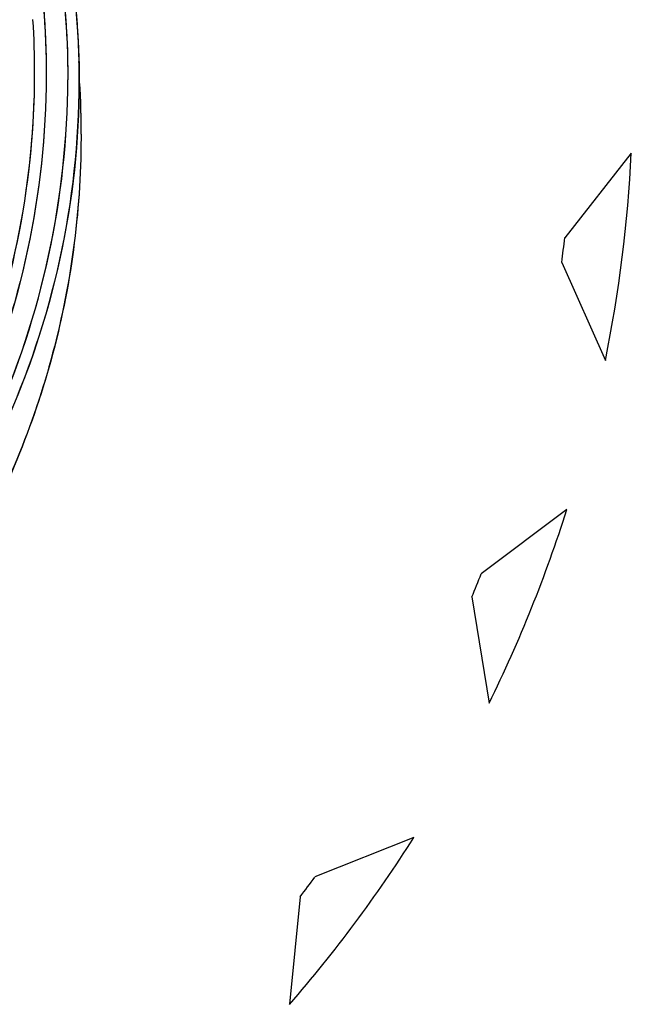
# Model space of a CAD drawing. Header units: millimetres. Extents: x 0 to 1750, y -1720 to 477.
# Tile 78 of 256: x 326.699 to 327.46, y -847.835 to -846.611. Entities that reach past the tile are written whole.
import ezdxf

# ---------------------------------------------------------------- set-up
doc = ezdxf.new("R2010")
doc.units = ezdxf.units.MM
doc.header["$LTSCALE"] = 92.51
doc.layers.add('101300561_14DXF_CONTINUOUS_LINE', color=7, linetype='CONTINUOUS')
doc.layers.add('101300561_DXF_CONTINUOUS_LINE', color=7, linetype='CONTINUOUS')

msp = doc.modelspace()

# ---------------------------------------------------------------- linework, layer by layer
at = {"layer": '101300561_14DXF_CONTINUOUS_LINE'}
for p, q in [((326.7318, -846.6785), (326.7319, -846.6811)), ((326.7319, -846.6785), (326.7319, -846.6811)), ((326.7587, -846.6838), (326.7587, -846.6855)), ((326.7587, -846.6838), (326.7587, -846.6855)), ((327.4595, -846.7768), (327.3768, -846.8818)), ((327.373, -846.9125), (327.4273, -847.0344)), ((327.3793, -847.2199), (327.2728, -847.2997)), ((327.2613, -847.3284), (327.2826, -847.4607)), ((327.1891, -847.6274), (327.066, -847.6766)), ((327.0476, -847.7014), (327.0345, -847.8349))]:
    msp.add_line(p, q, dxfattribs=at)
for centre, radius, start, end in [((325.6795, -846.6767), 1.038, 359.8856, 3.6399), ((325.7354, -846.6922), 1.0376, 0.2513, 1.6182), ((325.6784, -846.6766), 1.0391, 356.1046, 359.8815), ((325.7055, -846.6883), 1.7562, 348.6324, 357.1126), ((325.7102, -846.689), 1.6777, 352.3434, 353.4015), ((325.7096, -846.689), 1.7521, 333.8676, 342.361), ((325.714, -846.6902), 1.6738, 337.5844, 338.6442), ((325.7225, -846.6957), 1.7376, 319.0318, 327.5724), ((325.726, -846.6971), 1.6599, 322.7693, 323.835)]:
    msp.add_arc(centre, radius, start, end, dxfattribs=at)
for points, knots in [([(325.9455, -845.689), (326.002, -845.6995), (326.1135, -845.7306), (326.27, -845.8058), (326.4112, -845.9074), (326.533, -846.0325), (326.6317, -846.1771), (326.7044, -846.3371), (326.7488, -846.5077), (326.7587, -846.6251), (326.7587, -846.6838)], [0, 0, 0, 0, 0.123838, 0.247839, 0.372136, 0.496826, 0.621967, 0.747571, 0.873605, 1, 1, 1, 1]), ([(325.9552, -845.6907), (326.0663, -845.7118), (326.2833, -845.7934), (326.5481, -846.0179), (326.7243, -846.3188), (326.7694, -846.5482), (326.7726, -846.6629)], [0, 0, 0, 0, 0.248317, 0.497562, 0.748176, 1, 1, 1, 1]), ([(325.9652, -845.6945), (326.0192, -845.7072), (326.1253, -845.742), (326.2732, -845.8206), (326.4064, -845.923), (326.5206, -846.0468), (326.613, -846.1882), (326.6809, -846.3437), (326.7225, -846.5086), (326.7318, -846.6219), (326.7319, -846.6785)], [0, 0, 0, 0, 0.123822, 0.247841, 0.372166, 0.496879, 0.622039, 0.747632, 0.873652, 1, 1, 1, 1]), ([(326.773, -846.6876), (326.776, -846.7341), (326.7757, -846.8275), (326.7572, -846.9664), (326.7202, -847.1015), (326.6742, -847.2088), (326.6296, -847.2905), (326.5929, -847.3498), (326.5528, -847.4069), (326.494, -847.4787), (326.4108, -847.5596), (326.2997, -847.6431), (326.1805, -847.7138), (326.053, -847.7679), (325.9196, -847.8043), (325.7378, -847.8301), (325.5068, -847.8196), (325.3298, -847.7652), (325.2463, -847.7279)], [0, 0, 0, 0, 0.063034, 0.126104, 0.189168, 0.252162, 0.283663, 0.315154, 0.346599, 0.377999, 0.440697, 0.50326, 0.565706, 0.628011, 0.690209, 0.752322, 0.876155, 1, 1, 1, 1]), ([(325.5881, -847.7076), (325.6606, -847.7194), (325.8087, -847.7271), (326.0278, -847.69), (326.2342, -847.6061), (326.4181, -847.4794), (326.5709, -847.3159), (326.6855, -847.1232), (326.7566, -846.9107), (326.7729, -846.762), (326.773, -846.6878)], [0, 0, 0, 0, 0.124232, 0.248614, 0.373266, 0.498245, 0.623529, 0.749025, 0.874576, 1, 1, 1, 1]), ([(326.7319, -846.6811), (326.7317, -846.7535), (326.7162, -846.8987), (326.6483, -847.1067), (326.5389, -847.2962), (326.3925, -847.4583), (326.216, -847.5863), (326.0168, -847.6738), (325.8042, -847.7172), (325.6594, -847.7153), (325.5882, -847.7067)], [0, 0, 0, 0, 0.125409, 0.250935, 0.376425, 0.501709, 0.626699, 0.751376, 0.875766, 1, 1, 1, 1]), ([(325.5998, -847.7092), (325.6715, -847.7189), (325.8175, -847.7229), (326.0326, -847.6818), (326.2344, -847.5955), (326.4137, -847.4681), (326.5623, -847.3053), (326.6737, -847.1147), (326.7427, -846.9051), (326.7586, -846.7585), (326.7587, -846.6855)], [0, 0, 0, 0, 0.124228, 0.24862, 0.373285, 0.498272, 0.623557, 0.749046, 0.874586, 1, 1, 1, 1]), ([(325.6071, -847.7079), (325.6744, -847.7137), (325.8106, -847.7118), (326.01, -847.6682), (326.1972, -847.5854), (326.3645, -847.467), (326.5056, -847.3176), (326.6147, -847.1432), (326.6878, -846.9508), (326.7105, -846.8152), (326.7151, -846.7472)], [0, 0, 0, 0, 0.124242, 0.248655, 0.373327, 0.498296, 0.623545, 0.748999, 0.874532, 1, 1, 1, 1])]:
    msp.add_open_spline(points, degree=3, knots=knots, dxfattribs=at)
at = {"layer": '101300561_DXF_CONTINUOUS_LINE'}
for p, q in [((327.4595, -846.7768), (327.3768, -846.8818)), ((327.373, -846.9125), (327.4273, -847.0344)), ((327.3793, -847.2199), (327.2728, -847.2997)), ((327.2613, -847.3284), (327.2826, -847.4607)), ((327.1891, -847.6274), (327.066, -847.6766)), ((327.0476, -847.7014), (327.0345, -847.8349))]:
    msp.add_line(p, q, dxfattribs=at)
for centre, radius, start, end in [((325.6819, -846.6767), 1.0356, 359.8872, 3.6501), ((325.7055, -846.6883), 1.7562, 348.6324, 357.1126), ((325.7102, -846.689), 1.6777, 352.3434, 353.4015), ((325.7096, -846.689), 1.7521, 333.8676, 342.361), ((325.714, -846.6902), 1.6738, 337.5844, 338.6442), ((325.7225, -846.6957), 1.7376, 319.0318, 327.5724), ((325.726, -846.6971), 1.6599, 322.7693, 323.835)]:
    msp.add_arc(centre, radius, start, end, dxfattribs=at)
for points, knots in [([(325.9519, -845.6914), (326.0612, -845.7157), (326.2737, -845.8031), (326.5291, -846.0338), (326.6945, -846.3378), (326.7321, -846.5671), (326.7319, -846.6811)], [0, 0, 0, 0, 0.247793, 0.49681, 0.747569, 1, 1, 1, 1]), ([(325.9563, -845.6911), (326.068, -845.7131), (326.2859, -845.7976), (326.5491, -846.0285), (326.72, -846.3364), (326.759, -846.5695), (326.7587, -846.6855)], [0, 0, 0, 0, 0.247805, 0.496788, 0.747547, 1, 1, 1, 1]), ([(326.0507, -845.7139), (326.1535, -845.7442), (326.3508, -845.8393), (326.5855, -846.0687), (326.7372, -846.3613), (326.7726, -846.5794), (326.773, -846.688)], [0, 0, 0, 0, 0.248312, 0.497644, 0.748264, 1, 1, 1, 1]), ([(326.773, -846.688), (326.779, -846.7807), (326.766, -846.9686), (326.6738, -847.2346), (326.5164, -847.4674), (326.3054, -847.6515), (326.0558, -847.776), (325.7836, -847.8324), (325.5067, -847.8196), (325.3298, -847.7652), (325.2463, -847.7279)], [0, 0, 0, 0, 0.126015, 0.252029, 0.37771, 0.502986, 0.627706, 0.751971, 0.875974, 1, 1, 1, 1]), ([(326.7319, -846.6811), (326.7316, -846.8252), (326.6694, -847.1165), (326.4084, -847.4752), (326.0249, -847.6962), (325.7298, -847.7238), (325.5882, -847.7067)], [0, 0, 0, 0, 0.250974, 0.501757, 0.751405, 1, 1, 1, 1]), ([(325.5905, -847.7078), (325.7337, -847.7287), (326.0337, -847.7071), (326.4262, -847.4888), (326.6945, -847.1272), (326.7584, -846.8316), (326.7587, -846.6855)], [0, 0, 0, 0, 0.248574, 0.498201, 0.749001, 1, 1, 1, 1]), ([(326.773, -846.688), (326.7727, -846.8337), (326.7091, -847.1285), (326.4421, -847.4895), (326.0512, -847.7083), (325.7521, -847.731), (325.6092, -847.7108)], [0, 0, 0, 0, 0.250996, 0.501788, 0.751421, 1, 1, 1, 1]), ([(325.6272, -847.7094), (325.7652, -847.7187), (326.0492, -847.6786), (326.4131, -847.4527), (326.6589, -847.1007), (326.7173, -846.8184), (326.7175, -846.6788)], [0, 0, 0, 0, 0.248621, 0.498311, 0.749081, 1, 1, 1, 1])]:
    msp.add_open_spline(points, degree=3, knots=knots, dxfattribs=at)

doc.saveas('drawing.dxf')
